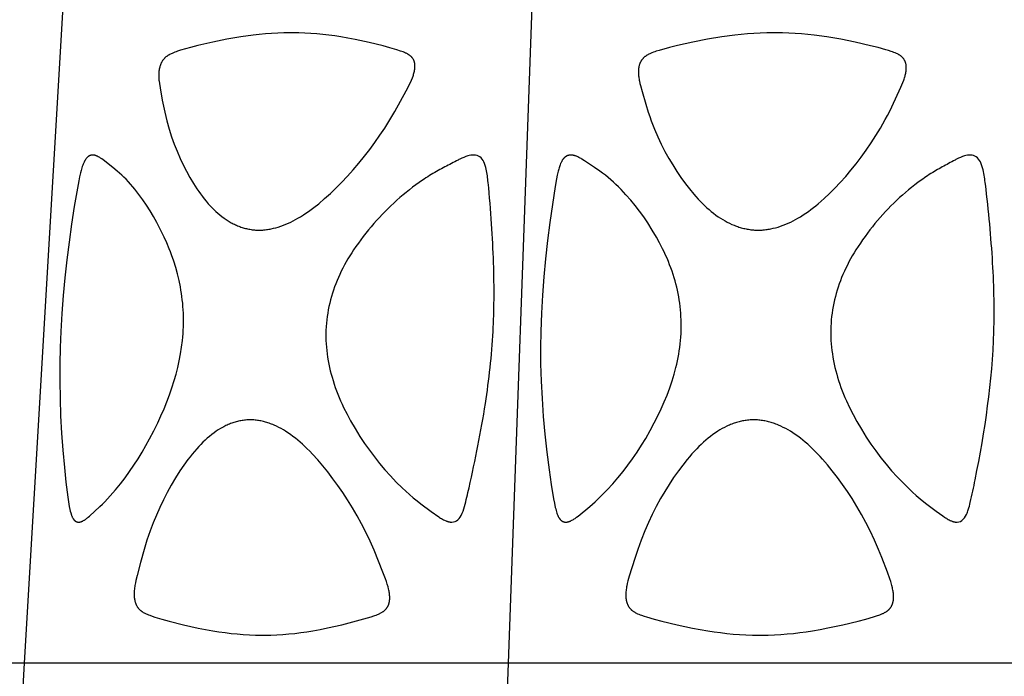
# Model space of a CAD drawing. Header units: millimetres. Extents: x 1250 to 1725, y 0 to 1655.
# Tile 231 of 256: x 1408 to 1470, y 1569 to 1611. Entities that reach past the tile are written whole.
import ezdxf

# ---------------------------------------------------------------- set-up
doc = ezdxf.new("R2010")
doc.units = ezdxf.units.MM
doc.header["$MEASUREMENT"] = 0
doc.layers.add('Crea2D$visibili$tangenti', color=7, linetype='Continuous', true_color=0x000000)

msp = doc.modelspace()

# ---------------------------------------------------------------- linework, layer by layer
at = {"layer": 'Crea2D$visibili$tangenti'}
for p, q in [((1407.954, 1569.947), (1410.426, 1611.82)), ((1438.823, 1569.947), (1440.337, 1611.82)), ((1407.954, 1569.947), (1379.505, 1569.947)), ((1405.483, 1528.073), (1407.954, 1569.947)), ((1438.823, 1569.947), (1407.954, 1569.947)), ((1437.31, 1528.073), (1438.823, 1569.947)), ((1471.174, 1569.947), (1438.823, 1569.947))]:
    msp.add_line(p, q, dxfattribs=at)
for points in [[(1422.919, 1597.565), (1422.996, 1597.567), (1423.074, 1597.57), (1423.152, 1597.575), (1423.229, 1597.581), (1423.306, 1597.588), (1423.384, 1597.598), (1423.46, 1597.608), (1423.537, 1597.62), (1423.614, 1597.634), (1423.69, 1597.649), (1423.842, 1597.682), (1423.992, 1597.721), (1424.142, 1597.765), (1424.305, 1597.818), (1424.466, 1597.876), (1424.626, 1597.94), (1424.783, 1598.008), (1424.939, 1598.08), (1425.093, 1598.157), (1425.244, 1598.237), (1425.394, 1598.321), (1425.569, 1598.425), (1425.74, 1598.533), (1425.909, 1598.644), (1426.076, 1598.76), (1426.24, 1598.879), (1426.402, 1599.001), (1426.72, 1599.253), (1427.098, 1599.575), (1427.465, 1599.909), (1427.823, 1600.253), (1428.172, 1600.606), (1428.554, 1601.01), (1428.925, 1601.422), (1429.287, 1601.843), (1429.639, 1602.273), (1429.98, 1602.711), (1430.31, 1603.157), (1430.63, 1603.612), (1430.938, 1604.073), (1431.267, 1604.593), (1431.579, 1605.122), (1432.296, 1606.44), (1432.424, 1606.68), (1432.497, 1606.826), (1432.567, 1606.973), (1432.633, 1607.122), (1432.694, 1607.273), (1432.738, 1607.394), (1432.758, 1607.454), (1432.777, 1607.516), (1432.795, 1607.577), (1432.81, 1607.639), (1432.824, 1607.702), (1432.837, 1607.765), (1432.845, 1607.821), (1432.852, 1607.877), (1432.857, 1607.934), (1432.859, 1607.962), (1432.86, 1607.991), (1432.861, 1608.019), (1432.861, 1608.048), (1432.86, 1608.076), (1432.859, 1608.104), (1432.857, 1608.132), (1432.853, 1608.161), (1432.849, 1608.189), (1432.844, 1608.217), (1432.839, 1608.241), (1432.833, 1608.266), (1432.826, 1608.291), (1432.818, 1608.315), (1432.81, 1608.34), (1432.801, 1608.363), (1432.791, 1608.387), (1432.78, 1608.41), (1432.769, 1608.433), (1432.757, 1608.456), (1432.744, 1608.478), (1432.73, 1608.5), (1432.716, 1608.521), (1432.701, 1608.541), (1432.694, 1608.551), (1432.686, 1608.561), (1432.678, 1608.571), (1432.669, 1608.581), (1432.661, 1608.59), (1432.652, 1608.6), (1432.634, 1608.618), (1432.616, 1608.636), (1432.597, 1608.653), (1432.578, 1608.67), (1432.557, 1608.686), (1432.537, 1608.702), (1432.516, 1608.717), (1432.495, 1608.732), (1432.473, 1608.746), (1432.451, 1608.76), (1432.429, 1608.773), (1432.384, 1608.799), (1432.337, 1608.823), (1432.299, 1608.842), (1432.261, 1608.86), (1432.183, 1608.895), (1432.105, 1608.927), (1432.026, 1608.957), (1431.946, 1608.985), (1431.704, 1609.062), (1431.266, 1609.191), (1430.826, 1609.311), (1429.94, 1609.529), (1429.04, 1609.725), (1428.588, 1609.812), (1428.135, 1609.891), (1427.755, 1609.949), (1427.374, 1610), (1426.993, 1610.044), (1426.611, 1610.081), (1426.228, 1610.11), (1425.844, 1610.131), (1425.461, 1610.144), (1425.077, 1610.149), (1424.983, 1610.149), (1424.889, 1610.149), (1424.497, 1610.144), (1424.105, 1610.131), (1423.714, 1610.109), (1423.324, 1610.08), (1422.929, 1610.043), (1422.535, 1609.999), (1421.75, 1609.891), (1420.853, 1609.736), (1419.96, 1609.554), (1419.017, 1609.335), (1418.549, 1609.215), (1417.9, 1609.033), (1417.72, 1608.976), (1417.63, 1608.945), (1417.541, 1608.913), (1417.453, 1608.878), (1417.366, 1608.84), (1417.311, 1608.815), (1417.257, 1608.789), (1417.203, 1608.76), (1417.151, 1608.731), (1417.125, 1608.715), (1417.1, 1608.699), (1417.075, 1608.683), (1417.05, 1608.665), (1417.025, 1608.648), (1417.002, 1608.63), (1416.978, 1608.611), (1416.955, 1608.591), (1416.934, 1608.572), (1416.913, 1608.553), (1416.893, 1608.533), (1416.873, 1608.512), (1416.854, 1608.491), (1416.835, 1608.47), (1416.817, 1608.448), (1416.799, 1608.426), (1416.782, 1608.403), (1416.766, 1608.379), (1416.749, 1608.356), (1416.734, 1608.332), (1416.719, 1608.307), (1416.705, 1608.283), (1416.691, 1608.258), (1416.678, 1608.232), (1416.665, 1608.205), (1416.652, 1608.177), (1416.64, 1608.149), (1416.629, 1608.12), (1416.618, 1608.092), (1416.608, 1608.063), (1416.599, 1608.034), (1416.59, 1608.004), (1416.582, 1607.975), (1416.575, 1607.945), (1416.568, 1607.915), (1416.561, 1607.886), (1416.55, 1607.825), (1416.54, 1607.765), (1416.531, 1607.694), (1416.524, 1607.624), (1416.519, 1607.553), (1416.517, 1607.483), (1416.517, 1607.413), (1416.518, 1607.343), (1416.521, 1607.272), (1416.526, 1607.202), (1416.532, 1607.132), (1416.54, 1607.063), (1416.558, 1606.923), (1416.601, 1606.644), (1416.74, 1605.863), (1416.818, 1605.475), (1416.902, 1605.088), (1417.036, 1604.542), (1417.187, 1604.001), (1417.337, 1603.526), (1417.503, 1603.057), (1417.684, 1602.594), (1417.881, 1602.137), (1418.075, 1601.726), (1418.282, 1601.321), (1418.503, 1600.924), (1418.737, 1600.534), (1418.953, 1600.2), (1419.066, 1600.036), (1419.181, 1599.874), (1419.3, 1599.715), (1419.422, 1599.558), (1419.548, 1599.405), (1419.677, 1599.254), (1419.792, 1599.126), (1419.911, 1599), (1420.032, 1598.878), (1420.157, 1598.759), (1420.285, 1598.644), (1420.417, 1598.533), (1420.551, 1598.426), (1420.69, 1598.324), (1420.815, 1598.238), (1420.942, 1598.156), (1421.072, 1598.079), (1421.138, 1598.042), (1421.204, 1598.006), (1421.271, 1597.971), (1421.339, 1597.938), (1421.408, 1597.906), (1421.476, 1597.875), (1421.546, 1597.846), (1421.616, 1597.818), (1421.687, 1597.791), (1421.758, 1597.765), (1421.828, 1597.742), (1421.899, 1597.72), (1421.97, 1597.7), (1422.041, 1597.681), (1422.113, 1597.663), (1422.185, 1597.647), (1422.257, 1597.632), (1422.33, 1597.619), (1422.403, 1597.607), (1422.476, 1597.596), (1422.55, 1597.588), (1422.623, 1597.58), (1422.697, 1597.574), (1422.771, 1597.57), (1422.845, 1597.567)], [(1454.76, 1597.565), (1454.84, 1597.567), (1454.921, 1597.57), (1455.001, 1597.574), (1455.081, 1597.581), (1455.161, 1597.588), (1455.24, 1597.597), (1455.32, 1597.608), (1455.399, 1597.62), (1455.479, 1597.633), (1455.557, 1597.648), (1455.714, 1597.682), (1455.87, 1597.721), (1456.025, 1597.765), (1456.189, 1597.817), (1456.352, 1597.875), (1456.513, 1597.939), (1456.672, 1598.007), (1456.829, 1598.079), (1456.984, 1598.156), (1457.137, 1598.237), (1457.288, 1598.322), (1457.46, 1598.425), (1457.63, 1598.532), (1457.796, 1598.643), (1457.961, 1598.759), (1458.122, 1598.878), (1458.282, 1599), (1458.439, 1599.125), (1458.593, 1599.253), (1458.777, 1599.412), (1458.958, 1599.574), (1459.312, 1599.908), (1459.654, 1600.252), (1459.988, 1600.606), (1460.337, 1600.996), (1460.676, 1601.394), (1461.005, 1601.801), (1461.323, 1602.216), (1461.649, 1602.668), (1461.963, 1603.128), (1462.263, 1603.597), (1462.552, 1604.073), (1462.857, 1604.612), (1463.003, 1604.885), (1463.144, 1605.16), (1463.752, 1606.439), (1463.863, 1606.68), (1463.926, 1606.826), (1463.986, 1606.973), (1464.041, 1607.122), (1464.067, 1607.197), (1464.092, 1607.273), (1464.11, 1607.333), (1464.127, 1607.394), (1464.143, 1607.455), (1464.157, 1607.516), (1464.17, 1607.578), (1464.181, 1607.64), (1464.191, 1607.702), (1464.198, 1607.765), (1464.202, 1607.822), (1464.205, 1607.879), (1464.205, 1607.907), (1464.205, 1607.936), (1464.205, 1607.964), (1464.204, 1607.993), (1464.202, 1608.021), (1464.2, 1608.05), (1464.197, 1608.078), (1464.193, 1608.106), (1464.188, 1608.134), (1464.182, 1608.162), (1464.176, 1608.19), (1464.169, 1608.218), (1464.161, 1608.243), (1464.153, 1608.268), (1464.143, 1608.293), (1464.133, 1608.318), (1464.123, 1608.342), (1464.111, 1608.366), (1464.099, 1608.389), (1464.086, 1608.413), (1464.072, 1608.435), (1464.058, 1608.458), (1464.043, 1608.48), (1464.027, 1608.501), (1464.011, 1608.522), (1463.994, 1608.542), (1463.976, 1608.562), (1463.958, 1608.581), (1463.938, 1608.601), (1463.918, 1608.62), (1463.896, 1608.639), (1463.875, 1608.656), (1463.852, 1608.674), (1463.83, 1608.69), (1463.806, 1608.706), (1463.783, 1608.722), (1463.759, 1608.737), (1463.735, 1608.751), (1463.71, 1608.765), (1463.685, 1608.779), (1463.634, 1608.805), (1463.583, 1608.829), (1463.499, 1608.867), (1463.415, 1608.901), (1463.329, 1608.934), (1463.243, 1608.964), (1463.069, 1609.019), (1462.893, 1609.071), (1462.408, 1609.204), (1461.92, 1609.328), (1460.938, 1609.554), (1460.038, 1609.736), (1459.132, 1609.891), (1458.33, 1610), (1457.927, 1610.044), (1457.524, 1610.081), (1457.12, 1610.109), (1456.716, 1610.131), (1456.311, 1610.144), (1455.906, 1610.149), (1455.808, 1610.149), (1455.709, 1610.149), (1455.301, 1610.144), (1454.892, 1610.131), (1454.484, 1610.109), (1454.076, 1610.08), (1453.258, 1610), (1452.443, 1609.892), (1451.514, 1609.736), (1450.591, 1609.554), (1449.6, 1609.332), (1449.108, 1609.21), (1448.433, 1609.026), (1448.251, 1608.97), (1448.16, 1608.939), (1448.07, 1608.907), (1447.981, 1608.872), (1447.893, 1608.835), (1447.839, 1608.81), (1447.785, 1608.784), (1447.733, 1608.757), (1447.707, 1608.743), (1447.681, 1608.728), (1447.656, 1608.713), (1447.631, 1608.697), (1447.607, 1608.681), (1447.582, 1608.664), (1447.559, 1608.647), (1447.535, 1608.629), (1447.512, 1608.611), (1447.49, 1608.592), (1447.469, 1608.573), (1447.449, 1608.553), (1447.429, 1608.534), (1447.41, 1608.513), (1447.391, 1608.492), (1447.373, 1608.471), (1447.356, 1608.449), (1447.339, 1608.426), (1447.322, 1608.404), (1447.306, 1608.38), (1447.291, 1608.357), (1447.277, 1608.332), (1447.263, 1608.308), (1447.25, 1608.283), (1447.237, 1608.258), (1447.225, 1608.233), (1447.213, 1608.205), (1447.202, 1608.177), (1447.192, 1608.149), (1447.183, 1608.12), (1447.174, 1608.091), (1447.166, 1608.062), (1447.158, 1608.033), (1447.152, 1608.004), (1447.145, 1607.974), (1447.14, 1607.945), (1447.135, 1607.915), (1447.131, 1607.885), (1447.127, 1607.855), (1447.124, 1607.825), (1447.119, 1607.765), (1447.117, 1607.694), (1447.116, 1607.622), (1447.118, 1607.551), (1447.122, 1607.48), (1447.128, 1607.41), (1447.135, 1607.339), (1447.145, 1607.269), (1447.155, 1607.198), (1447.167, 1607.128), (1447.181, 1607.058), (1447.211, 1606.919), (1447.245, 1606.78), (1447.349, 1606.403), (1447.584, 1605.604), (1447.745, 1605.087), (1447.838, 1604.813), (1447.936, 1604.54), (1448.149, 1604.001), (1448.354, 1603.524), (1448.573, 1603.054), (1448.807, 1602.591), (1449.056, 1602.136), (1449.301, 1601.721), (1449.559, 1601.315), (1449.829, 1600.917), (1450.112, 1600.527), (1450.372, 1600.193), (1450.642, 1599.866), (1450.781, 1599.707), (1450.923, 1599.55), (1451.069, 1599.397), (1451.218, 1599.247), (1451.351, 1599.119), (1451.486, 1598.994), (1451.625, 1598.872), (1451.766, 1598.754), (1451.91, 1598.639), (1452.057, 1598.528), (1452.208, 1598.422), (1452.362, 1598.321), (1452.5, 1598.235), (1452.64, 1598.154), (1452.783, 1598.077), (1452.928, 1598.004), (1453.075, 1597.936), (1453.225, 1597.874), (1453.301, 1597.844), (1453.377, 1597.816), (1453.453, 1597.789), (1453.53, 1597.764), (1453.605, 1597.741), (1453.68, 1597.719), (1453.755, 1597.699), (1453.831, 1597.68), (1453.907, 1597.663), (1453.984, 1597.647), (1454.061, 1597.632), (1454.138, 1597.619), (1454.215, 1597.607), (1454.292, 1597.596), (1454.37, 1597.588), (1454.448, 1597.58), (1454.526, 1597.574), (1454.604, 1597.57), (1454.682, 1597.567)], [(1411.467, 1578.952), (1411.476, 1578.953), (1411.486, 1578.955), (1411.504, 1578.959), (1411.523, 1578.963), (1411.541, 1578.968), (1411.559, 1578.974), (1411.577, 1578.98), (1411.595, 1578.986), (1411.613, 1578.994), (1411.63, 1579.001), (1411.648, 1579.009), (1411.665, 1579.017), (1411.682, 1579.026), (1411.716, 1579.044), (1411.749, 1579.064), (1411.772, 1579.078), (1411.796, 1579.093), (1411.842, 1579.124), (1411.887, 1579.157), (1411.931, 1579.191), (1411.974, 1579.225), (1412.017, 1579.261), (1412.101, 1579.334), (1412.766, 1579.95), (1412.919, 1580.096), (1413.069, 1580.245), (1413.247, 1580.429), (1413.421, 1580.617), (1413.591, 1580.808), (1413.757, 1581.003), (1414.066, 1581.383), (1414.365, 1581.771), (1414.652, 1582.168), (1414.928, 1582.572), (1415.194, 1582.984), (1415.449, 1583.402), (1415.694, 1583.826), (1415.929, 1584.256), (1416.194, 1584.768), (1416.448, 1585.287), (1416.655, 1585.731), (1416.853, 1586.179), (1417.035, 1586.621), (1417.204, 1587.067), (1417.361, 1587.517), (1417.505, 1587.972), (1417.625, 1588.392), (1417.732, 1588.815), (1417.827, 1589.241), (1417.908, 1589.67), (1417.976, 1590.101), (1418.029, 1590.534), (1418.049, 1590.751), (1418.066, 1590.968), (1418.079, 1591.186), (1418.088, 1591.404), (1418.089, 1591.425), (1418.094, 1591.849), (1418.091, 1592.061), (1418.085, 1592.273), (1418.074, 1592.484), (1418.06, 1592.696), (1418.042, 1592.907), (1418.02, 1593.118), (1417.995, 1593.327), (1417.966, 1593.535), (1417.932, 1593.743), (1417.896, 1593.951), (1417.812, 1594.363), (1417.714, 1594.773), (1417.602, 1595.182), (1417.476, 1595.587), (1417.337, 1595.987), (1417.263, 1596.185), (1417.184, 1596.382), (1417.029, 1596.747), (1416.865, 1597.109), (1416.635, 1597.588), (1416.391, 1598.062), (1416.186, 1598.431), (1415.97, 1598.795), (1415.743, 1599.152), (1415.505, 1599.501), (1415.382, 1599.673), (1415.255, 1599.842), (1415.126, 1600.009), (1414.993, 1600.173), (1414.858, 1600.335), (1414.719, 1600.495), (1414.577, 1600.652), (1414.432, 1600.806), (1414.298, 1600.943), (1414.16, 1601.077), (1414.019, 1601.207), (1413.874, 1601.334), (1413.593, 1601.56), (1412.963, 1602.052), (1412.885, 1602.11), (1412.845, 1602.138), (1412.805, 1602.165), (1412.764, 1602.192), (1412.722, 1602.217), (1412.68, 1602.24), (1412.658, 1602.251), (1412.637, 1602.262), (1412.615, 1602.273), (1412.593, 1602.283), (1412.571, 1602.292), (1412.548, 1602.301), (1412.532, 1602.307), (1412.515, 1602.313), (1412.498, 1602.319), (1412.481, 1602.324), (1412.465, 1602.329), (1412.447, 1602.333), (1412.43, 1602.338), (1412.413, 1602.341), (1412.396, 1602.344), (1412.378, 1602.347), (1412.361, 1602.349), (1412.344, 1602.351), (1412.326, 1602.352), (1412.308, 1602.352), (1412.299, 1602.353), (1412.291, 1602.352), (1412.282, 1602.352), (1412.273, 1602.352), (1412.263, 1602.351), (1412.252, 1602.351), (1412.242, 1602.35), (1412.232, 1602.348), (1412.222, 1602.347), (1412.212, 1602.345), (1412.202, 1602.343), (1412.192, 1602.341), (1412.182, 1602.338), (1412.172, 1602.335), (1412.162, 1602.332), (1412.152, 1602.329), (1412.143, 1602.325), (1412.133, 1602.322), (1412.123, 1602.318), (1412.114, 1602.314), (1412.105, 1602.309), (1412.095, 1602.305), (1412.086, 1602.3), (1412.077, 1602.295), (1412.068, 1602.29), (1412.059, 1602.285), (1412.05, 1602.279), (1412.041, 1602.274), (1412.032, 1602.268), (1412.024, 1602.262), (1412.007, 1602.25), (1411.991, 1602.237), (1411.975, 1602.224), (1411.964, 1602.215), (1411.954, 1602.205), (1411.944, 1602.196), (1411.934, 1602.186), (1411.925, 1602.176), (1411.916, 1602.166), (1411.907, 1602.156), (1411.898, 1602.145), (1411.889, 1602.135), (1411.88, 1602.124), (1411.864, 1602.102), (1411.848, 1602.08), (1411.833, 1602.057), (1411.818, 1602.033), (1411.805, 1602.009), (1411.791, 1601.985), (1411.778, 1601.961), (1411.754, 1601.911), (1411.731, 1601.86), (1411.698, 1601.782), (1411.668, 1601.702), (1411.64, 1601.621), (1411.614, 1601.54), (1411.59, 1601.459), (1411.567, 1601.376), (1411.525, 1601.211), (1411.468, 1600.96), (1411.417, 1600.708), (1411.13, 1599.074), (1410.953, 1597.942), (1410.792, 1596.808), (1410.649, 1595.672), (1410.523, 1594.533), (1410.417, 1593.393), (1410.33, 1592.251), (1410.262, 1591.108), (1410.222, 1590.075), (1410.201, 1589.042), (1410.199, 1587.936), (1410.218, 1586.83), (1410.258, 1585.728), (1410.318, 1584.627), (1410.397, 1583.528), (1410.496, 1582.429), (1410.596, 1581.488), (1410.715, 1580.55), (1410.759, 1580.248), (1410.809, 1579.947), (1410.849, 1579.746), (1410.872, 1579.646), (1410.898, 1579.547), (1410.92, 1579.474), (1410.932, 1579.438), (1410.944, 1579.403), (1410.957, 1579.367), (1410.971, 1579.332), (1410.986, 1579.297), (1411.002, 1579.263), (1411.015, 1579.236), (1411.029, 1579.21), (1411.044, 1579.185), (1411.052, 1579.172), (1411.059, 1579.16), (1411.068, 1579.148), (1411.076, 1579.136), (1411.085, 1579.124), (1411.094, 1579.113), (1411.103, 1579.101), (1411.112, 1579.09), (1411.122, 1579.08), (1411.133, 1579.069), (1411.141, 1579.061), (1411.149, 1579.053), (1411.158, 1579.046), (1411.167, 1579.038), (1411.176, 1579.031), (1411.185, 1579.024), (1411.194, 1579.017), (1411.204, 1579.011), (1411.214, 1579.005), (1411.223, 1578.999), (1411.233, 1578.993), (1411.244, 1578.988), (1411.254, 1578.983), (1411.264, 1578.978), (1411.275, 1578.973), (1411.285, 1578.969), (1411.296, 1578.965), (1411.307, 1578.962), (1411.318, 1578.959), (1411.329, 1578.956), (1411.34, 1578.953), (1411.351, 1578.951), (1411.363, 1578.949), (1411.374, 1578.948), (1411.385, 1578.947), (1411.391, 1578.947), (1411.397, 1578.947), (1411.403, 1578.946), (1411.409, 1578.946), (1411.414, 1578.946), (1411.42, 1578.947), (1411.426, 1578.947), (1411.432, 1578.947), (1411.438, 1578.948), (1411.443, 1578.948), (1411.449, 1578.949), (1411.455, 1578.95), (1411.461, 1578.951)], [(1422.351, 1585.472), (1422.276, 1585.47), (1422.201, 1585.467), (1422.126, 1585.462), (1422.051, 1585.456), (1421.976, 1585.447), (1421.902, 1585.438), (1421.828, 1585.426), (1421.753, 1585.413), (1421.68, 1585.399), (1421.606, 1585.382), (1421.533, 1585.365), (1421.46, 1585.346), (1421.388, 1585.325), (1421.316, 1585.303), (1421.245, 1585.28), (1421.174, 1585.255), (1421.099, 1585.227), (1421.024, 1585.197), (1420.951, 1585.166), (1420.877, 1585.133), (1420.805, 1585.1), (1420.733, 1585.064), (1420.662, 1585.028), (1420.591, 1584.99), (1420.452, 1584.91), (1420.315, 1584.826), (1420.181, 1584.738), (1420.05, 1584.646), (1419.899, 1584.533), (1419.752, 1584.415), (1419.609, 1584.293), (1419.469, 1584.166), (1419.332, 1584.037), (1419.199, 1583.903), (1419.069, 1583.767), (1418.942, 1583.628), (1418.796, 1583.461), (1418.654, 1583.291), (1418.515, 1583.119), (1418.38, 1582.943), (1418.119, 1582.585), (1417.87, 1582.219), (1417.583, 1581.769), (1417.31, 1581.309), (1417.052, 1580.841), (1416.809, 1580.366), (1416.579, 1579.884), (1416.363, 1579.395), (1416.16, 1578.9), (1415.971, 1578.4), (1415.765, 1577.806), (1415.577, 1577.206), (1415.344, 1576.376), (1415.131, 1575.54), (1415.057, 1575.227), (1415.023, 1575.069), (1414.994, 1574.912), (1414.981, 1574.833), (1414.971, 1574.753), (1414.962, 1574.674), (1414.955, 1574.594), (1414.95, 1574.513), (1414.947, 1574.433), (1414.947, 1574.352), (1414.95, 1574.271), (1414.953, 1574.208), (1414.958, 1574.145), (1414.966, 1574.083), (1414.97, 1574.052), (1414.975, 1574.02), (1414.981, 1573.99), (1414.987, 1573.959), (1414.994, 1573.928), (1415.001, 1573.898), (1415.009, 1573.867), (1415.018, 1573.837), (1415.028, 1573.807), (1415.038, 1573.778), (1415.048, 1573.752), (1415.058, 1573.726), (1415.069, 1573.7), (1415.081, 1573.675), (1415.093, 1573.65), (1415.106, 1573.625), (1415.12, 1573.6), (1415.134, 1573.576), (1415.148, 1573.553), (1415.164, 1573.529), (1415.18, 1573.506), (1415.196, 1573.484), (1415.213, 1573.462), (1415.231, 1573.441), (1415.249, 1573.42), (1415.268, 1573.399), (1415.287, 1573.38), (1415.307, 1573.36), (1415.328, 1573.342), (1415.349, 1573.323), (1415.37, 1573.306), (1415.392, 1573.289), (1415.414, 1573.272), (1415.437, 1573.256), (1415.46, 1573.24), (1415.483, 1573.225), (1415.507, 1573.21), (1415.531, 1573.196), (1415.579, 1573.168), (1415.629, 1573.142), (1415.667, 1573.123), (1415.706, 1573.104), (1415.784, 1573.069), (1415.863, 1573.036), (1415.943, 1573.006), (1416.105, 1572.95), (1416.268, 1572.898), (1416.723, 1572.762), (1417.181, 1572.636), (1418.103, 1572.405), (1419.034, 1572.197), (1419.502, 1572.104), (1419.971, 1572.019), (1420.357, 1571.957), (1420.744, 1571.902), (1421.132, 1571.854), (1421.521, 1571.815), (1421.911, 1571.783), (1422.301, 1571.759), (1422.691, 1571.744), (1423.082, 1571.739), (1423.176, 1571.739), (1423.27, 1571.739), (1423.658, 1571.744), (1424.045, 1571.758), (1424.432, 1571.783), (1424.818, 1571.815), (1425.203, 1571.855), (1425.586, 1571.902), (1425.969, 1571.957), (1426.35, 1572.019), (1426.812, 1572.104), (1427.273, 1572.199), (1428.19, 1572.407), (1429.136, 1572.645), (1429.607, 1572.776), (1430.074, 1572.917), (1430.231, 1572.967), (1430.309, 1572.994), (1430.386, 1573.022), (1430.463, 1573.053), (1430.538, 1573.085), (1430.576, 1573.102), (1430.613, 1573.12), (1430.65, 1573.138), (1430.686, 1573.157), (1430.732, 1573.183), (1430.778, 1573.211), (1430.8, 1573.225), (1430.822, 1573.24), (1430.844, 1573.255), (1430.865, 1573.27), (1430.886, 1573.286), (1430.907, 1573.303), (1430.927, 1573.32), (1430.946, 1573.337), (1430.966, 1573.355), (1430.984, 1573.374), (1431.002, 1573.393), (1431.019, 1573.413), (1431.036, 1573.433), (1431.052, 1573.453), (1431.067, 1573.474), (1431.082, 1573.495), (1431.096, 1573.517), (1431.109, 1573.539), (1431.122, 1573.562), (1431.134, 1573.585), (1431.145, 1573.608), (1431.156, 1573.632), (1431.167, 1573.656), (1431.176, 1573.68), (1431.185, 1573.705), (1431.194, 1573.729), (1431.201, 1573.754), (1431.209, 1573.779), (1431.216, 1573.809), (1431.223, 1573.839), (1431.229, 1573.87), (1431.234, 1573.9), (1431.239, 1573.931), (1431.242, 1573.961), (1431.245, 1573.992), (1431.248, 1574.023), (1431.249, 1574.054), (1431.25, 1574.085), (1431.251, 1574.147), (1431.249, 1574.209), (1431.246, 1574.271), (1431.24, 1574.341), (1431.231, 1574.411), (1431.221, 1574.481), (1431.209, 1574.551), (1431.195, 1574.62), (1431.18, 1574.689), (1431.146, 1574.826), (1431.098, 1574.996), (1431.045, 1575.164), (1430.987, 1575.331), (1430.821, 1575.76), (1430.254, 1577.163), (1429.994, 1577.744), (1429.717, 1578.317), (1429.447, 1578.842), (1429.164, 1579.359), (1428.868, 1579.87), (1428.558, 1580.371), (1428.259, 1580.828), (1427.948, 1581.278), (1427.626, 1581.719), (1427.293, 1582.152), (1426.98, 1582.539), (1426.657, 1582.917), (1426.321, 1583.284), (1426.149, 1583.463), (1425.973, 1583.639), (1425.83, 1583.776), (1425.684, 1583.911), (1425.536, 1584.042), (1425.385, 1584.171), (1425.231, 1584.296), (1425.074, 1584.417), (1424.914, 1584.534), (1424.751, 1584.646), (1424.61, 1584.738), (1424.466, 1584.825), (1424.321, 1584.909), (1424.172, 1584.988), (1424.022, 1585.063), (1423.869, 1585.132), (1423.792, 1585.165), (1423.714, 1585.196), (1423.635, 1585.226), (1423.556, 1585.254), (1423.483, 1585.279), (1423.41, 1585.302), (1423.336, 1585.324), (1423.262, 1585.344), (1423.188, 1585.363), (1423.113, 1585.381), (1423.038, 1585.397), (1422.962, 1585.412), (1422.887, 1585.425), (1422.811, 1585.437), (1422.734, 1585.447), (1422.658, 1585.455), (1422.581, 1585.462), (1422.505, 1585.467), (1422.428, 1585.47)], [(1454.472, 1585.472), (1454.393, 1585.47), (1454.314, 1585.467), (1454.235, 1585.462), (1454.156, 1585.456), (1454.078, 1585.447), (1454, 1585.438), (1453.921, 1585.426), (1453.843, 1585.413), (1453.766, 1585.399), (1453.688, 1585.382), (1453.611, 1585.365), (1453.535, 1585.346), (1453.458, 1585.325), (1453.382, 1585.303), (1453.307, 1585.28), (1453.232, 1585.255), (1453.153, 1585.227), (1453.074, 1585.197), (1452.995, 1585.166), (1452.918, 1585.134), (1452.841, 1585.1), (1452.764, 1585.065), (1452.613, 1584.991), (1452.465, 1584.911), (1452.319, 1584.827), (1452.175, 1584.739), (1452.034, 1584.646), (1451.873, 1584.534), (1451.716, 1584.416), (1451.562, 1584.294), (1451.411, 1584.168), (1451.263, 1584.038), (1451.119, 1583.905), (1450.977, 1583.768), (1450.839, 1583.628), (1450.681, 1583.462), (1450.526, 1583.293), (1450.375, 1583.12), (1450.227, 1582.945), (1449.941, 1582.587), (1449.666, 1582.22), (1449.362, 1581.789), (1449.07, 1581.349), (1448.792, 1580.901), (1448.527, 1580.446), (1448.256, 1579.945), (1448, 1579.437), (1447.758, 1578.922), (1447.53, 1578.4), (1447.291, 1577.807), (1447.179, 1577.508), (1447.072, 1577.207), (1446.885, 1576.639), (1446.529, 1575.497), (1446.486, 1575.347), (1446.445, 1575.196), (1446.408, 1575.044), (1446.375, 1574.891), (1446.361, 1574.814), (1446.348, 1574.737), (1446.337, 1574.66), (1446.328, 1574.583), (1446.321, 1574.505), (1446.316, 1574.427), (1446.312, 1574.349), (1446.312, 1574.271), (1446.314, 1574.208), (1446.317, 1574.146), (1446.323, 1574.083), (1446.327, 1574.052), (1446.331, 1574.021), (1446.336, 1573.99), (1446.342, 1573.959), (1446.348, 1573.928), (1446.355, 1573.898), (1446.363, 1573.867), (1446.371, 1573.837), (1446.38, 1573.807), (1446.39, 1573.778), (1446.4, 1573.751), (1446.411, 1573.726), (1446.422, 1573.7), (1446.433, 1573.674), (1446.446, 1573.649), (1446.459, 1573.624), (1446.472, 1573.6), (1446.487, 1573.576), (1446.502, 1573.552), (1446.517, 1573.529), (1446.533, 1573.506), (1446.55, 1573.484), (1446.568, 1573.462), (1446.586, 1573.441), (1446.604, 1573.42), (1446.623, 1573.4), (1446.643, 1573.38), (1446.663, 1573.361), (1446.684, 1573.343), (1446.705, 1573.325), (1446.726, 1573.308), (1446.748, 1573.291), (1446.771, 1573.275), (1446.793, 1573.259), (1446.816, 1573.244), (1446.84, 1573.229), (1446.888, 1573.201), (1446.936, 1573.174), (1446.986, 1573.148), (1447.025, 1573.129), (1447.065, 1573.111), (1447.145, 1573.076), (1447.226, 1573.044), (1447.308, 1573.013), (1447.474, 1572.958), (1447.641, 1572.907), (1448.125, 1572.768), (1448.612, 1572.64), (1449.591, 1572.406), (1450.563, 1572.197), (1451.052, 1572.104), (1451.541, 1572.019), (1451.945, 1571.957), (1452.35, 1571.902), (1452.755, 1571.854), (1453.161, 1571.814), (1453.568, 1571.783), (1453.976, 1571.759), (1454.384, 1571.744), (1454.792, 1571.739), (1454.891, 1571.739), (1454.989, 1571.739), (1455.396, 1571.744), (1455.803, 1571.759), (1456.209, 1571.783), (1456.615, 1571.815), (1457.019, 1571.855), (1457.423, 1571.902), (1457.825, 1571.957), (1458.227, 1572.019), (1458.713, 1572.104), (1459.198, 1572.198), (1460.163, 1572.407), (1461.141, 1572.642), (1461.628, 1572.77), (1462.111, 1572.908), (1462.362, 1572.987), (1462.445, 1573.015), (1462.527, 1573.046), (1462.608, 1573.078), (1462.688, 1573.113), (1462.728, 1573.132), (1462.767, 1573.151), (1462.816, 1573.177), (1462.864, 1573.204), (1462.887, 1573.217), (1462.911, 1573.232), (1462.934, 1573.247), (1462.956, 1573.262), (1462.979, 1573.278), (1463.001, 1573.294), (1463.022, 1573.311), (1463.043, 1573.328), (1463.064, 1573.346), (1463.084, 1573.364), (1463.103, 1573.383), (1463.122, 1573.402), (1463.14, 1573.423), (1463.158, 1573.443), (1463.175, 1573.465), (1463.192, 1573.486), (1463.207, 1573.509), (1463.223, 1573.531), (1463.237, 1573.555), (1463.251, 1573.578), (1463.264, 1573.602), (1463.277, 1573.627), (1463.289, 1573.652), (1463.3, 1573.677), (1463.31, 1573.702), (1463.32, 1573.727), (1463.329, 1573.753), (1463.338, 1573.779), (1463.347, 1573.809), (1463.354, 1573.839), (1463.361, 1573.869), (1463.368, 1573.9), (1463.373, 1573.93), (1463.378, 1573.961), (1463.382, 1573.992), (1463.385, 1574.022), (1463.388, 1574.053), (1463.39, 1574.084), (1463.391, 1574.116), (1463.392, 1574.147), (1463.392, 1574.209), (1463.39, 1574.271), (1463.386, 1574.341), (1463.379, 1574.411), (1463.371, 1574.481), (1463.361, 1574.551), (1463.349, 1574.62), (1463.335, 1574.689), (1463.32, 1574.758), (1463.282, 1574.911), (1463.259, 1574.996), (1463.209, 1575.164), (1463.154, 1575.331), (1462.996, 1575.76), (1462.644, 1576.682), (1462.435, 1577.206), (1462.307, 1577.508), (1462.174, 1577.808), (1461.893, 1578.401), (1461.627, 1578.925), (1461.347, 1579.442), (1461.054, 1579.951), (1460.746, 1580.451), (1460.448, 1580.907), (1460.137, 1581.355), (1459.814, 1581.794), (1459.48, 1582.225), (1459.179, 1582.593), (1458.868, 1582.952), (1458.708, 1583.127), (1458.545, 1583.3), (1458.379, 1583.47), (1458.21, 1583.636), (1458.064, 1583.775), (1457.914, 1583.911), (1457.762, 1584.043), (1457.607, 1584.172), (1457.449, 1584.298), (1457.289, 1584.419), (1457.124, 1584.536), (1456.957, 1584.648), (1456.811, 1584.74), (1456.663, 1584.828), (1456.513, 1584.912), (1456.36, 1584.991), (1456.205, 1585.065), (1456.048, 1585.134), (1455.968, 1585.166), (1455.888, 1585.197), (1455.807, 1585.227), (1455.726, 1585.255), (1455.65, 1585.279), (1455.574, 1585.303), (1455.497, 1585.325), (1455.42, 1585.345), (1455.342, 1585.364), (1455.264, 1585.382), (1455.186, 1585.398), (1455.107, 1585.413), (1455.028, 1585.426), (1454.949, 1585.437), (1454.87, 1585.447), (1454.791, 1585.455), (1454.711, 1585.462), (1454.632, 1585.467), (1454.552, 1585.47)]]:
    msp.add_lwpolyline(points, close=True, dxfattribs=at)
for points in [[(1449.847, 1591.425), (1449.846, 1591.638), (1449.841, 1591.85), (1449.832, 1592.062), (1449.818, 1592.274), (1449.8, 1592.486), (1449.778, 1592.697), (1449.751, 1592.908), (1449.72, 1593.118), (1449.685, 1593.323), (1449.646, 1593.526), (1449.603, 1593.729), (1449.556, 1593.932), (1449.506, 1594.133), (1449.451, 1594.333), (1449.393, 1594.532), (1449.332, 1594.73), (1449.261, 1594.942), (1449.187, 1595.153), (1449.109, 1595.362), (1449.026, 1595.57), (1448.94, 1595.776), (1448.85, 1595.98), (1448.756, 1596.182), (1448.658, 1596.383), (1448.467, 1596.749), (1448.266, 1597.11), (1447.994, 1597.573), (1447.709, 1598.028), (1447.455, 1598.405), (1447.189, 1598.774), (1446.912, 1599.135), (1446.623, 1599.485), (1446.322, 1599.826), (1446.167, 1599.993), (1446.01, 1600.156), (1445.849, 1600.317), (1445.685, 1600.474), (1445.519, 1600.629), (1445.349, 1600.781), (1445.18, 1600.926), (1445.009, 1601.067), (1444.833, 1601.203), (1444.654, 1601.335), (1444.322, 1601.562), (1443.67, 1601.993), (1443.502, 1602.101), (1443.455, 1602.129), (1443.407, 1602.156), (1443.359, 1602.183), (1443.311, 1602.208), (1443.261, 1602.232), (1443.211, 1602.255), (1443.161, 1602.276), (1443.135, 1602.286), (1443.109, 1602.295), (1443.069, 1602.308), (1443.048, 1602.315), (1443.028, 1602.321), (1443.007, 1602.326), (1442.986, 1602.331), (1442.965, 1602.336), (1442.944, 1602.34), (1442.923, 1602.343), (1442.902, 1602.346), (1442.881, 1602.349), (1442.86, 1602.351), (1442.838, 1602.352), (1442.817, 1602.352), (1442.796, 1602.352), (1442.774, 1602.352), (1442.763, 1602.351), (1442.752, 1602.351), (1442.74, 1602.35), (1442.729, 1602.348), (1442.718, 1602.347), (1442.707, 1602.345), (1442.696, 1602.343), (1442.685, 1602.341), (1442.674, 1602.338), (1442.663, 1602.336), (1442.652, 1602.333), (1442.641, 1602.33), (1442.63, 1602.326), (1442.619, 1602.323), (1442.608, 1602.319), (1442.597, 1602.315), (1442.587, 1602.31), (1442.576, 1602.306), (1442.566, 1602.301), (1442.555, 1602.296), (1442.545, 1602.291), (1442.535, 1602.286), (1442.525, 1602.281), (1442.514, 1602.275), (1442.505, 1602.269), (1442.495, 1602.263), (1442.485, 1602.257), (1442.476, 1602.251), (1442.466, 1602.244), (1442.457, 1602.238), (1442.448, 1602.231), (1442.439, 1602.224), (1442.428, 1602.215), (1442.418, 1602.207), (1442.407, 1602.198), (1442.398, 1602.189), (1442.388, 1602.179), (1442.378, 1602.17), (1442.369, 1602.16), (1442.36, 1602.15), (1442.351, 1602.14), (1442.342, 1602.13), (1442.324, 1602.109), (1442.308, 1602.088), (1442.292, 1602.066), (1442.277, 1602.044), (1442.262, 1602.021), (1442.248, 1601.998), (1442.234, 1601.974), (1442.221, 1601.95), (1442.209, 1601.926), (1442.184, 1601.877), (1442.169, 1601.843), (1442.154, 1601.81), (1442.126, 1601.741), (1442.1, 1601.672), (1442.077, 1601.602), (1442.055, 1601.532), (1442.034, 1601.461), (1441.997, 1601.318), (1441.941, 1601.077), (1441.892, 1600.834), (1441.807, 1600.347), (1441.626, 1599.2), (1441.46, 1598.05), (1441.313, 1596.898), (1441.185, 1595.743), (1441.077, 1594.586), (1440.989, 1593.428), (1440.924, 1592.268), (1440.883, 1591.108), (1440.87, 1590.075), (1440.879, 1589.042), (1440.912, 1587.935), (1440.968, 1586.83), (1441.05, 1585.688), (1441.154, 1584.547), (1441.279, 1583.409), (1441.424, 1582.273), (1441.557, 1581.351), (1441.708, 1580.432), (1441.758, 1580.159), (1441.815, 1579.889), (1441.838, 1579.794), (1441.862, 1579.699), (1441.89, 1579.605), (1441.92, 1579.511), (1441.942, 1579.449), (1441.954, 1579.419), (1441.966, 1579.389), (1441.979, 1579.359), (1441.992, 1579.329), (1442.006, 1579.3), (1442.021, 1579.272), (1442.037, 1579.244), (1442.046, 1579.23), (1442.054, 1579.216), (1442.063, 1579.203), (1442.072, 1579.19), (1442.081, 1579.177), (1442.091, 1579.164), (1442.101, 1579.152), (1442.111, 1579.139), (1442.121, 1579.127), (1442.132, 1579.116), (1442.143, 1579.104), (1442.154, 1579.093), (1442.166, 1579.082), (1442.177, 1579.071), (1442.187, 1579.063), (1442.197, 1579.055), (1442.207, 1579.047), (1442.217, 1579.039), (1442.228, 1579.032), (1442.238, 1579.025), (1442.249, 1579.018), (1442.26, 1579.011), (1442.271, 1579.005), (1442.282, 1578.998), (1442.294, 1578.992), (1442.305, 1578.987), (1442.317, 1578.982), (1442.329, 1578.977), (1442.341, 1578.972), (1442.353, 1578.968), (1442.365, 1578.964), (1442.377, 1578.96), (1442.389, 1578.957), (1442.402, 1578.954), (1442.414, 1578.951), (1442.427, 1578.949), (1442.439, 1578.948), (1442.452, 1578.946), (1442.465, 1578.946), (1442.478, 1578.945), (1442.49, 1578.945), (1442.497, 1578.945), (1442.503, 1578.945), (1442.51, 1578.946), (1442.516, 1578.946), (1442.523, 1578.947), (1442.529, 1578.948), (1442.536, 1578.949), (1442.542, 1578.95), (1442.548, 1578.951), (1442.555, 1578.952)], [(1427.197, 1591.425), (1427.196, 1591.404), (1427.185, 1591.188), (1427.179, 1590.971), (1427.179, 1590.753), (1427.184, 1590.536), (1427.195, 1590.319), (1427.21, 1590.103), (1427.231, 1589.887), (1427.257, 1589.671), (1427.287, 1589.456), (1427.323, 1589.241), (1427.364, 1589.027), (1427.409, 1588.814), (1427.459, 1588.602), (1427.513, 1588.391), (1427.571, 1588.182), (1427.633, 1587.973), (1427.703, 1587.754), (1427.778, 1587.537), (1427.856, 1587.321), (1427.939, 1587.107), (1428.026, 1586.895), (1428.116, 1586.684), (1428.211, 1586.474), (1428.309, 1586.267), (1428.526, 1585.836), (1428.756, 1585.412), (1429.046, 1584.909), (1429.35, 1584.414), (1429.643, 1583.97), (1429.95, 1583.534), (1430.269, 1583.108), (1430.601, 1582.692), (1430.945, 1582.286), (1431.302, 1581.891), (1431.671, 1581.506), (1432.051, 1581.134), (1432.282, 1580.918), (1432.517, 1580.707), (1432.756, 1580.501), (1433.001, 1580.3), (1433.231, 1580.12), (1433.901, 1579.631), (1434.376, 1579.289), (1434.436, 1579.249), (1434.498, 1579.209), (1434.56, 1579.171), (1434.623, 1579.134), (1434.688, 1579.1), (1434.753, 1579.067), (1434.797, 1579.046), (1434.842, 1579.027), (1434.865, 1579.018), (1434.887, 1579.009), (1434.91, 1579.001), (1434.933, 1578.993), (1434.957, 1578.986), (1434.98, 1578.979), (1435.004, 1578.973), (1435.027, 1578.968), (1435.051, 1578.963), (1435.075, 1578.958), (1435.099, 1578.955), (1435.123, 1578.952)], [(1442.555, 1578.952), (1442.576, 1578.955), (1442.597, 1578.959), (1442.617, 1578.963), (1442.638, 1578.968), (1442.658, 1578.973), (1442.678, 1578.979), (1442.698, 1578.986), (1442.718, 1578.993), (1442.737, 1579), (1442.757, 1579.008), (1442.776, 1579.016), (1442.795, 1579.025), (1442.833, 1579.043), (1442.871, 1579.063), (1442.923, 1579.092), (1442.975, 1579.123), (1443.025, 1579.155), (1443.075, 1579.189), (1443.123, 1579.224), (1443.172, 1579.26), (1443.266, 1579.333), (1444.014, 1579.948), (1444.185, 1580.094), (1444.355, 1580.243), (1444.554, 1580.427), (1444.749, 1580.615), (1444.94, 1580.807), (1445.128, 1581.002), (1445.475, 1581.381), (1445.81, 1581.77), (1446.134, 1582.169), (1446.446, 1582.577), (1446.746, 1582.993), (1447.035, 1583.418), (1447.313, 1583.851), (1447.579, 1584.29), (1447.859, 1584.783), (1448.128, 1585.282), (1448.355, 1585.725), (1448.571, 1586.173), (1448.767, 1586.61), (1448.949, 1587.053), (1449.117, 1587.501), (1449.27, 1587.955), (1449.396, 1588.375), (1449.509, 1588.8), (1449.56, 1589.013), (1449.607, 1589.227), (1449.65, 1589.443), (1449.689, 1589.658), (1449.724, 1589.875), (1449.755, 1590.092), (1449.781, 1590.31), (1449.804, 1590.528), (1449.821, 1590.746), (1449.835, 1590.965), (1449.843, 1591.185), (1449.847, 1591.404), (1449.847, 1591.425)], [(1459.393, 1591.425), (1459.392, 1591.404), (1459.386, 1591.187), (1459.385, 1590.97), (1459.39, 1590.753), (1459.399, 1590.536), (1459.414, 1590.319), (1459.434, 1590.102), (1459.458, 1589.886), (1459.488, 1589.671), (1459.522, 1589.456), (1459.562, 1589.241), (1459.606, 1589.027), (1459.654, 1588.814), (1459.707, 1588.602), (1459.764, 1588.391), (1459.825, 1588.182), (1459.89, 1587.973), (1459.962, 1587.755), (1460.039, 1587.538), (1460.12, 1587.322), (1460.205, 1587.108), (1460.293, 1586.895), (1460.386, 1586.684), (1460.581, 1586.267), (1460.812, 1585.815), (1461.057, 1585.37), (1461.349, 1584.868), (1461.655, 1584.374), (1461.951, 1583.926), (1462.26, 1583.487), (1462.582, 1583.058), (1462.917, 1582.638), (1463.264, 1582.229), (1463.624, 1581.83), (1463.995, 1581.443), (1464.379, 1581.067), (1464.608, 1580.853), (1464.842, 1580.643), (1465.081, 1580.439), (1465.324, 1580.24), (1465.514, 1580.09), (1466.119, 1579.645), (1466.529, 1579.345), (1466.643, 1579.266), (1466.701, 1579.227), (1466.76, 1579.19), (1466.819, 1579.154), (1466.879, 1579.12), (1466.941, 1579.087), (1467.003, 1579.057), (1467.044, 1579.038), (1467.086, 1579.02), (1467.128, 1579.004), (1467.15, 1578.997), (1467.171, 1578.99), (1467.193, 1578.983), (1467.214, 1578.977), (1467.236, 1578.971), (1467.258, 1578.966), (1467.28, 1578.962), (1467.303, 1578.958), (1467.325, 1578.955), (1467.347, 1578.952)]]:
    msp.add_lwpolyline(points, dxfattribs=at)
for points, knots in [([(1435.123, 1578.952), (1435.255, 1578.932), (1435.557, 1579.002), (1435.855, 1579.412), (1436.084, 1580.143), (1436.628, 1582.522), (1437.382, 1586.221), (1437.762, 1589.569), (1437.845, 1591.108), (1437.883, 1591.788), (1437.919, 1593.246), (1437.89, 1595.532), (1437.746, 1598.017), (1437.604, 1600.007), (1437.446, 1601.336), (1437.296, 1601.908), (1437.03, 1602.266), (1436.761, 1602.348), (1436.634, 1602.352), (1436.496, 1602.358), (1436.179, 1602.298), (1435.809, 1602.139), (1435.293, 1601.87), (1434.794, 1601.615), (1434.067, 1601.222), (1432.457, 1600.207), (1430.63, 1598.556), (1428.971, 1596.422), (1427.738, 1594.291), (1427.27, 1592.574), (1427.197, 1591.425)], [0, 0, 0, 0, 0.405752, 0.851547, 1.47601, 2.69978, 8.173938, 12.795134, 12.795134, 12.795134, 14.838057, 17.17249, 19.65089, 22.304409, 23.156669, 23.664411, 24.067171, 24.455846, 24.455846, 24.455846, 24.86533, 25.418301, 25.657603, 26.614788, 27.093589, 28.141731, 32.310552, 34.433354, 36.229488, 39.681372, 39.681372, 39.681372, 39.681372]), ([(1467.347, 1578.952), (1467.486, 1578.93), (1467.808, 1579.018), (1468.037, 1579.384), (1468.182, 1579.79), (1468.37, 1580.528), (1469.15, 1584.279), (1469.7, 1587.925), (1469.79, 1591.108), (1469.81, 1591.788), (1469.813, 1593.247), (1469.728, 1595.533), (1469.529, 1597.982), (1469.333, 1599.96), (1469.143, 1601.283), (1468.976, 1601.891), (1468.704, 1602.262), (1468.431, 1602.348), (1468.304, 1602.352), (1468.17, 1602.358), (1467.862, 1602.299), (1467.505, 1602.139), (1467.01, 1601.869), (1466.532, 1601.614), (1465.836, 1601.221), (1464.294, 1600.203), (1462.566, 1598.543), (1461.006, 1596.414), (1459.854, 1594.276), (1459.44, 1592.565), (1459.393, 1591.425)], [0, 0, 0, 0, 0.420296, 0.921836, 1.243195, 1.722941, 3.201993, 12.745418, 12.745418, 12.745418, 14.787425, 17.123259, 19.605475, 22.156489, 23.085337, 23.614957, 24.038979, 24.423772, 24.423772, 24.423772, 24.822911, 25.358681, 25.590244, 26.516718, 26.980289, 27.994121, 32.044074, 34.120481, 35.893965, 39.314113, 39.314113, 39.314113, 39.314113])]:
    msp.add_open_spline(points, degree=3, knots=knots, dxfattribs=at)

doc.saveas('drawing.dxf')
